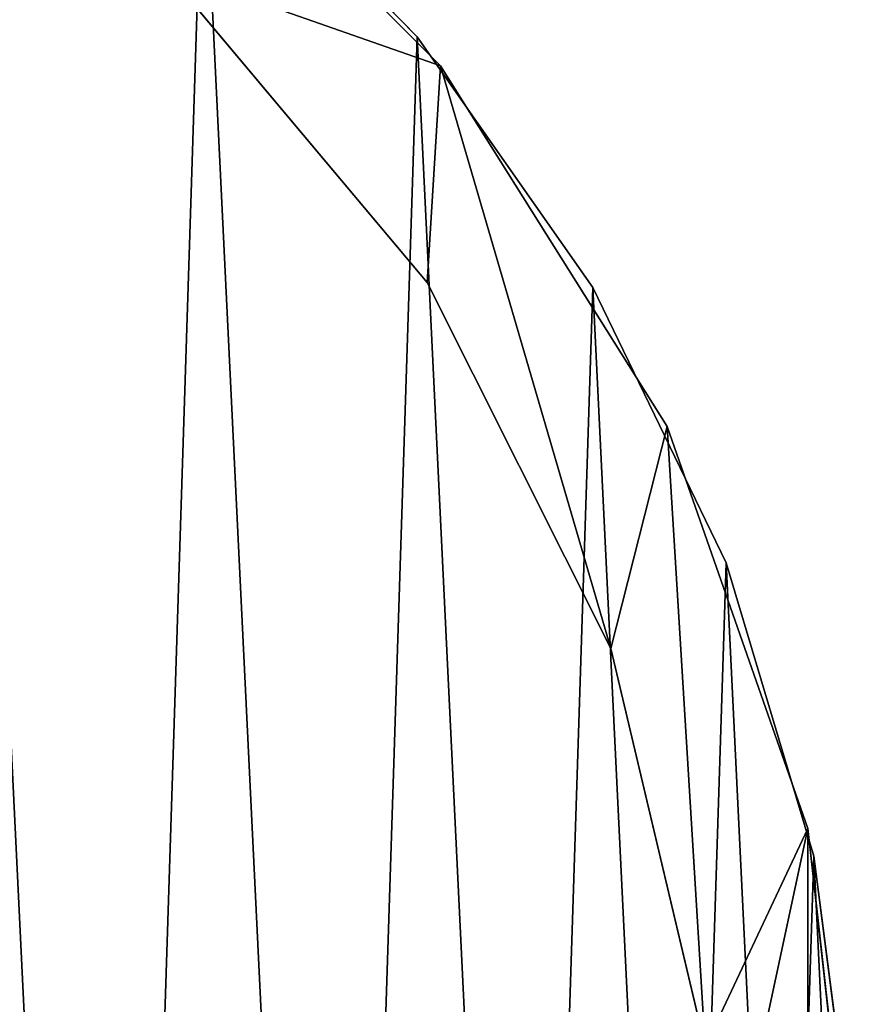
# Model space of a CAD drawing. Extents: x 0.2 to 45.2, y -2.8 to 46.8.
# Tile 14 of 24: x 24.3 to 25.5, y 0.4 to 1.8. Entities that reach past the tile are written whole.
import ezdxf

# ---------------------------------------------------------------- set-up
doc = ezdxf.new("R2010")
doc.units = 0
doc.header["$LTSCALE"] = 2.54
doc.layers.get('0').update_dxf_attribs({"color": 13, "linetype": 'CONTINUOUS'})

# ---------------------------------------------------------------- blocks, each defined once
blk = doc.blocks.new('CIRCOLO-LED-S-10928-10930_')
at = {"color": 0}
for p, q in [((24.4396, 2.15, -13), (24.875, 1.7146, -13)), ((24.875, 1.7146), (24.4396, 2.15)), ((24.4396, 2.15, -13), (24.875, 1.7146, -13)), ((24.875, 1.7146), (24.4396, 2.15)), ((24.5317, 2.0733, -13), (24.8409, 1.7566, -13)), ((24.8409, 1.7566, -13.2), (24.5317, 2.0733, -13.2)), ((24.5317, 2.0733, -13), (24.8409, 1.7566, -13)), ((24.8409, 1.7566, -13.2), (24.5317, 2.0733, -13.2)), ((24.8555, 1.4012, -13), (24.4749, 1.8548, -13)), ((24.4749, 1.8548), (24.8555, 1.4012)), ((24.4749, 1.8548), (24.8555, 1.4012)), ((24.8555, 1.4012, -13), (24.4749, 1.8548, -13)), ((24.8409, 1.7566, -13), (24.8409, 1.7566, -13.2)), ((24.8409, 1.7566, -13), (25.0952, 1.3944, -13)), ((25.0952, 1.3944, -13.2), (24.8409, 1.7566, -13.2)), ((24.8409, 1.7566, -13), (24.8409, 1.7566, -13.2)), ((24.8409, 1.7566, -13), (25.0952, 1.3944, -13)), ((25.0952, 1.3944, -13.2), (24.8409, 1.7566, -13.2)), ((24.875, 1.7146, -13), (25.2027, 1.1932, -13)), ((25.2027, 1.1932), (24.875, 1.7146)), ((24.875, 1.7146, -13), (25.2027, 1.1932, -13)), ((24.875, 1.7146, -13), (24.875, 1.7146)), ((25.2027, 1.1932), (24.875, 1.7146)), ((24.875, 1.7146, -13), (24.875, 1.7146)), ((25.1212, 0.8722, -13), (24.8555, 1.4012, -13)), ((24.8555, 1.4012), (25.1212, 0.8722)), ((24.8555, 1.4012), (25.1212, 0.8722)), ((24.8555, 1.4012), (24.8555, 1.4012, -13)), ((25.1212, 0.8722, -13), (24.8555, 1.4012, -13)), ((24.8555, 1.4012), (24.8555, 1.4012, -13)), ((25.0952, 1.3944, -13), (25.0952, 1.3944, -13.2)), ((25.0952, 1.3944, -13), (25.2882, 0.9962, -13)), ((25.2882, 0.9962, -13.2), (25.0952, 1.3944, -13.2)), ((25.0952, 1.3944, -13), (25.0952, 1.3944, -13.2)), ((25.0952, 1.3944, -13), (25.2882, 0.9962, -13)), ((25.2882, 0.9962, -13.2), (25.0952, 1.3944, -13.2)), ((25.2027, 1.1932, -13), (25.4061, 0.6119, -13)), ((25.4061, 0.6119), (25.2027, 1.1932)), ((25.2027, 1.1932, -13), (25.4061, 0.6119, -13)), ((25.2027, 1.1932, -13), (25.2027, 1.1932)), ((25.4061, 0.6119), (25.2027, 1.1932)), ((25.2027, 1.1932, -13), (25.2027, 1.1932)), ((25.2882, 0.9962, -13), (25.2882, 0.9962, -13.2)), ((25.2882, 0.9962, -13), (25.4148, 0.5721, -13)), ((25.4148, 0.5721, -13.2), (25.2882, 0.9962, -13.2)), ((25.2882, 0.9962, -13), (25.2882, 0.9962, -13.2)), ((25.2882, 0.9962, -13), (25.4148, 0.5721, -13)), ((25.4148, 0.5721, -13.2), (25.2882, 0.9962, -13.2)), ((25.2578, 0.296, -13), (25.1212, 0.8722, -13)), ((25.1212, 0.8722), (25.2578, 0.296)), ((25.1212, 0.8722), (25.2578, 0.296)), ((25.1212, 0.8722), (25.1212, 0.8722, -13)), ((25.2578, 0.296, -13), (25.1212, 0.8722, -13)), ((25.1212, 0.8722), (25.1212, 0.8722, -13)), ((25.4061, 0.6119, -13), (25.475, 0, -13)), ((25.475, 0), (25.4061, 0.6119)), ((25.4061, 0.6119, -13), (25.475, 0, -13)), ((25.4061, 0.6119, -13), (25.4061, 0.6119)), ((25.475, 0), (25.4061, 0.6119)), ((25.4061, 0.6119, -13), (25.4061, 0.6119)), ((25.4148, 0.5721, -13), (25.4148, 0.5721, -13.2)), ((25.4148, 0.5721, -13), (25.4718, 0.1332, -13)), ((25.4718, 0.1332, -13.2), (25.4148, 0.5721, -13.2)), ((25.4148, 0.5721, -13), (25.4148, 0.5721, -13.2)), ((25.4148, 0.5721, -13), (25.4718, 0.1332, -13)), ((25.4718, 0.1332, -13.2), (25.4148, 0.5721, -13.2))]:
    blk.add_line(p, q, dxfattribs=at)
mesh = blk.add_polyface(dxfattribs=at)
corners = [(20.0439, 0.6119, -13), (20.0439, -0.6119, -13), (19.975, 0, -13), (20.2473, 1.1932, -13), (20.175, 0, -13), (20.2437, 0.5881, -13), (20.4462, 1.1444, -13), (20.575, 1.7146, -13), (20.7716, 1.6391, -13), (21.0104, 2.15, -13), (21.2022, 2.0454, -13), (21.5318, 2.4777, -13), (21.715, 2.3415, -13), (22.1131, 2.6811, -13), (22.2822, 2.5113, -13), (22.725, 2.75, -13), (22.8733, 2.5457, -13), (23.3369, 2.6811, -13), (23.4563, 2.4429, -13), (23.9182, 2.4777, -13), (24, 2.2084, -13), (24.4396, 2.15, -13), (24.4749, 1.8548, -13), (24.875, 1.7146, -13), (24.8555, 1.4012, -13), (25.1212, 0.8722, -13), (25.2027, 1.1932, -13), (25.2578, 0.296, -13), (25.4061, 0.6119, -13), (25.275, 0, -13), (20.2473, -1.1932, -13), (20.2437, -0.5881, -13), (20.4462, -1.1444, -13), (20.575, -1.7146, -13), (20.7716, -1.6391, -13), (21.0104, -2.15, -13), (21.2022, -2.0454, -13), (21.5318, -2.4777, -13), (21.715, -2.3415, -13), (22.1131, -2.6811, -13), (22.2822, -2.5113, -13), (22.725, -2.75, -13), (22.8733, -2.5457, -13), (23.3369, -2.6811, -13), (23.4563, -2.4429, -13), (23.9182, -2.4777, -13), (24, -2.2084, -13), (24.4396, -2.15, -13), (24.4749, -1.8548, -13), (24.875, -1.7146, -13), (24.8555, -1.4012, -13), (25.1212, -0.8722, -13), (25.2027, -1.1932, -13), (25.2578, -0.296, -13), (25.4061, -0.6119, -13), (25.475, 0, -13)]
mesh.append_faces([[corners[k] for k in face] for face in [(0, 1, 2), (54, 28, 55)]], dxfattribs={"vtx0": -1, "color": 0})
mesh.append_faces([[corners[k] for k in face] for face in [(4, 3, 5), (5, 3, 6), (6, 7, 8), (8, 9, 10), (10, 11, 12), (12, 13, 14), (14, 15, 16), (16, 17, 18), (18, 19, 20), (20, 21, 22), (22, 23, 24), (24, 23, 25), (25, 26, 27), (27, 28, 29), (30, 32, 33), (33, 34, 35), (35, 36, 37), (37, 38, 39), (39, 40, 41), (41, 42, 43), (43, 44, 45), (45, 46, 47), (47, 48, 49), (49, 51, 52), (52, 53, 54)]], dxfattribs={"vtx0": -1, "vtx1": -1, "color": 0})
mesh.append_faces([[corners[k] for k in face] for face in [(1, 3, 4), (54, 29, 28)]], dxfattribs={"vtx0": -1, "vtx1": -1, "vtx2": -1, "color": 0})
mesh.append_faces([[corners[k] for k in face] for face in [(1, 0, 3), (6, 3, 7), (8, 7, 9), (10, 9, 11), (12, 11, 13), (14, 13, 15), (16, 15, 17), (18, 17, 19), (20, 19, 21), (22, 21, 23), (25, 23, 26), (27, 26, 28), (4, 30, 1), (30, 4, 31), (30, 31, 32), (33, 32, 34), (35, 34, 36), (37, 36, 38), (39, 38, 40), (41, 40, 42), (43, 42, 44), (45, 44, 46), (47, 46, 48), (49, 48, 50), (49, 50, 51), (52, 51, 53), (54, 53, 29)]], dxfattribs={"vtx0": -1, "vtx2": -1, "color": 0})
mesh = blk.add_polyface(dxfattribs=at)
corners = [(20.0439, -0.6119), (20.0439, 0.6119), (19.975, 0), (20.2473, -1.1932), (20.175, 0), (20.2437, -0.5881), (20.4462, -1.1444), (20.575, -1.7146), (20.7716, -1.6391), (21.0104, -2.15), (21.2022, -2.0454), (21.5318, -2.4777), (21.715, -2.3415), (22.1131, -2.6811), (22.2822, -2.5113), (22.725, -2.75), (22.8733, -2.5457), (23.3369, -2.6811), (23.4563, -2.4429), (23.9182, -2.4777), (24, -2.2084), (24.4396, -2.15), (24.4749, -1.8548), (24.875, -1.7146), (24.8555, -1.4012), (25.1212, -0.8722), (25.2027, -1.1932), (25.2578, -0.296), (25.4061, -0.6119), (25.275, 0), (20.2473, 1.1932), (20.2437, 0.5881), (20.4462, 1.1444), (20.575, 1.7146), (20.7716, 1.6391), (21.0104, 2.15), (21.2022, 2.0454), (21.5318, 2.4777), (21.715, 2.3415), (22.1131, 2.6811), (22.2822, 2.5113), (22.725, 2.75), (22.8733, 2.5457), (23.3369, 2.6811), (23.4563, 2.4429), (23.9182, 2.4777), (24, 2.2084), (24.4396, 2.15), (24.4749, 1.8548), (24.875, 1.7146), (24.8555, 1.4012), (25.1212, 0.8722), (25.2027, 1.1932), (25.2578, 0.296), (25.4061, 0.6119), (25.475, 0)]
mesh.append_faces([[corners[k] for k in face] for face in [(0, 1, 2), (54, 28, 55)]], dxfattribs={"vtx0": -1, "color": 0})
mesh.append_faces([[corners[k] for k in face] for face in [(4, 3, 5), (5, 3, 6), (6, 7, 8), (8, 9, 10), (10, 11, 12), (12, 13, 14), (14, 15, 16), (16, 17, 18), (18, 19, 20), (20, 21, 22), (22, 23, 24), (24, 23, 25), (25, 26, 27), (27, 28, 29), (30, 32, 33), (33, 34, 35), (35, 36, 37), (37, 38, 39), (39, 40, 41), (41, 42, 43), (43, 44, 45), (45, 46, 47), (47, 48, 49), (49, 51, 52), (52, 53, 54)]], dxfattribs={"vtx0": -1, "vtx1": -1, "color": 0})
mesh.append_faces([[corners[k] for k in face] for face in [(1, 3, 4), (54, 29, 28)]], dxfattribs={"vtx0": -1, "vtx1": -1, "vtx2": -1, "color": 0})
mesh.append_faces([[corners[k] for k in face] for face in [(1, 0, 3), (6, 3, 7), (8, 7, 9), (10, 9, 11), (12, 11, 13), (14, 13, 15), (16, 15, 17), (18, 17, 19), (20, 19, 21), (22, 21, 23), (25, 23, 26), (27, 26, 28), (4, 30, 1), (30, 4, 31), (30, 31, 32), (33, 32, 34), (35, 34, 36), (37, 36, 38), (39, 38, 40), (41, 40, 42), (43, 42, 44), (45, 44, 46), (47, 46, 48), (49, 48, 50), (49, 50, 51), (52, 51, 53), (54, 53, 29)]], dxfattribs={"vtx0": -1, "vtx2": -1, "color": 0})
mesh = blk.add_polyface(dxfattribs=at)
corners = [(19.9979, -0.3538, -13), (20.0262, 0.528, -13), (19.9764, 0.0883, -13), (20.0899, -0.7867, -13), (20.1458, 0.9541, -13), (20.2502, -1.1992, -13), (20.3323, 1.3555, -13), (20.4746, -1.5806, -13), (20.5807, 1.7217, -13), (20.7573, -1.9211, -13), (20.8846, 2.0434, -13), (21.091, -2.2119, -13), (21.2363, 2.3122, -13), (21.467, -2.4454, -13), (21.6264, 2.521, -13), (21.8755, -2.6155, -13), (22.0451, 2.6646, -13), (22.3061, -2.7179, -13), (22.4813, 2.7392, -13), (22.7475, -2.7499, -13), (22.9239, 2.7428, -13), (23.1883, -2.7107, -13), (23.3613, 2.6754, -13), (23.6171, -2.6013, -13), (23.7822, 2.5387, -13), (24.0229, -2.4245, -13), (24.1757, 2.3362, -13), (24.395, -2.1849, -13), (24.5317, 2.0733, -13), (24.7238, -1.8887, -13), (24.8409, 1.7566, -13), (25.0009, -1.5436, -13), (25.0952, 1.3944, -13), (25.219, -1.1585, -13), (25.2882, 0.9962, -13), (25.3726, -0.7435, -13), (25.4148, 0.5721, -13), (25.4576, -0.3091, -13), (25.4718, 0.1332, -13)]
mesh.append_faces([[corners[k] for k in face] for face in [(0, 1, 2), (36, 37, 38)]], dxfattribs={"vtx0": -1, "color": 0})
mesh.append_faces([[corners[k] for k in face] for face in [(1, 3, 4), (4, 5, 6), (6, 7, 8), (8, 9, 10), (10, 11, 12), (12, 13, 14), (14, 15, 16), (16, 17, 18), (18, 19, 20), (20, 21, 22), (22, 23, 24), (24, 25, 26), (26, 27, 28), (28, 29, 30), (30, 31, 32), (32, 33, 34), (34, 35, 36)]], dxfattribs={"vtx0": -1, "vtx1": -1, "color": 0})
mesh.append_faces([[corners[k] for k in face] for face in [(1, 0, 3), (4, 3, 5), (6, 5, 7), (8, 7, 9), (10, 9, 11), (12, 11, 13), (14, 13, 15), (16, 15, 17), (18, 17, 19), (20, 19, 21), (22, 21, 23), (24, 23, 25), (26, 25, 27), (28, 27, 29), (30, 29, 31), (32, 31, 33), (34, 33, 35), (36, 35, 37)]], dxfattribs={"vtx0": -1, "vtx2": -1, "color": 0})
mesh = blk.add_polyface(dxfattribs=at)
corners = [(20.0262, 0.528, -13.2), (19.9979, -0.3538, -13.2), (19.9764, 0.0883, -13.2), (20.0899, -0.7867, -13.2), (20.1458, 0.9541, -13.2), (20.2502, -1.1992, -13.2), (20.3323, 1.3555, -13.2), (20.4746, -1.5806, -13.2), (20.5807, 1.7217, -13.2), (20.7573, -1.9211, -13.2), (20.8846, 2.0434, -13.2), (21.091, -2.2119, -13.2), (21.2363, 2.3122, -13.2), (21.467, -2.4454, -13.2), (21.6264, 2.521, -13.2), (21.8755, -2.6155, -13.2), (22.0451, 2.6646, -13.2), (22.3061, -2.7179, -13.2), (22.4813, 2.7392, -13.2), (22.7475, -2.7499, -13.2), (22.9239, 2.7428, -13.2), (23.1883, -2.7107, -13.2), (23.3613, 2.6754, -13.2), (23.6171, -2.6013, -13.2), (23.7822, 2.5387, -13.2), (24.0229, -2.4245, -13.2), (24.1757, 2.3362, -13.2), (24.395, -2.1849, -13.2), (24.5317, 2.0733, -13.2), (24.7238, -1.8887, -13.2), (24.8409, 1.7566, -13.2), (25.0009, -1.5436, -13.2), (25.0952, 1.3944, -13.2), (25.219, -1.1585, -13.2), (25.2882, 0.9962, -13.2), (25.3726, -0.7435, -13.2), (25.4148, 0.5721, -13.2), (25.4576, -0.3091, -13.2), (25.4718, 0.1332, -13.2)]
mesh.append_faces([[corners[k] for k in face] for face in [(0, 1, 2), (37, 36, 38)]], dxfattribs={"vtx0": -1, "color": 0})
mesh.append_faces([[corners[k] for k in face] for face in [(1, 0, 3), (3, 4, 5), (5, 6, 7), (7, 8, 9), (9, 10, 11), (11, 12, 13), (13, 14, 15), (15, 16, 17), (17, 18, 19), (19, 20, 21), (21, 22, 23), (23, 24, 25), (25, 26, 27), (27, 28, 29), (29, 30, 31), (31, 32, 33), (33, 34, 35), (35, 36, 37)]], dxfattribs={"vtx0": -1, "vtx1": -1, "color": 0})
mesh.append_faces([[corners[k] for k in face] for face in [(3, 0, 4), (5, 4, 6), (7, 6, 8), (9, 8, 10), (11, 10, 12), (13, 12, 14), (15, 14, 16), (17, 16, 18), (19, 18, 20), (21, 20, 22), (23, 22, 24), (25, 24, 26), (27, 26, 28), (29, 28, 30), (31, 30, 32), (33, 32, 34), (35, 34, 36)]], dxfattribs={"vtx0": -1, "vtx2": -1, "color": 0})
mesh = blk.add_polyface(dxfattribs=at)
corners = [(24.4396, 2.15), (24.875, 1.7146, -13), (24.4396, 2.15, -13), (24.875, 1.7146)]
mesh.append_faces([[corners[k] for k in face] for face in [(0, 1, 2), (1, 0, 3)]], dxfattribs={"vtx0": -1, "color": 0})
mesh = blk.add_polyface(dxfattribs=at)
corners = [(24.5317, 2.0733, -13.2), (24.8409, 1.7566, -13), (24.8409, 1.7566, -13.2), (24.5317, 2.0733, -13)]
mesh.append_faces([[corners[k] for k in face] for face in [(0, 1, 2), (1, 0, 3)]], dxfattribs={"vtx0": -1, "color": 0})
mesh = blk.add_polyface(dxfattribs=at)
corners = [(24.4749, 1.8548), (24.8555, 1.4012, -13), (24.8555, 1.4012), (24.4749, 1.8548, -13)]
mesh.append_faces([[corners[k] for k in face] for face in [(0, 1, 2), (1, 0, 3)]], dxfattribs={"vtx0": -1, "color": 0})
mesh = blk.add_polyface(dxfattribs=at)
corners = [(24.8409, 1.7566, -13.2), (25.0952, 1.3944, -13), (25.0952, 1.3944, -13.2), (24.8409, 1.7566, -13)]
mesh.append_faces([[corners[k] for k in face] for face in [(0, 1, 2), (1, 0, 3)]], dxfattribs={"vtx0": -1, "color": 0})
mesh = blk.add_polyface(dxfattribs=at)
corners = [(24.875, 1.7146, -13), (25.2027, 1.1932), (25.2027, 1.1932, -13), (24.875, 1.7146)]
mesh.append_faces([[corners[k] for k in face] for face in [(0, 1, 2), (1, 0, 3)]], dxfattribs={"vtx0": -1, "color": 0})
mesh = blk.add_polyface(dxfattribs=at)
corners = [(24.8555, 1.4012), (25.1212, 0.8722, -13), (25.1212, 0.8722), (24.8555, 1.4012, -13)]
mesh.append_faces([[corners[k] for k in face] for face in [(0, 1, 2), (1, 0, 3)]], dxfattribs={"vtx0": -1, "color": 0})
mesh = blk.add_polyface(dxfattribs=at)
corners = [(25.0952, 1.3944, -13.2), (25.2882, 0.9962, -13), (25.2882, 0.9962, -13.2), (25.0952, 1.3944, -13)]
mesh.append_faces([[corners[k] for k in face] for face in [(0, 1, 2), (1, 0, 3)]], dxfattribs={"vtx0": -1, "color": 0})
mesh = blk.add_polyface(dxfattribs=at)
corners = [(25.2027, 1.1932, -13), (25.4061, 0.6119), (25.4061, 0.6119, -13), (25.2027, 1.1932)]
mesh.append_faces([[corners[k] for k in face] for face in [(0, 1, 2), (1, 0, 3)]], dxfattribs={"vtx0": -1, "color": 0})
mesh = blk.add_polyface(dxfattribs=at)
corners = [(25.2882, 0.9962, -13.2), (25.4148, 0.5721, -13), (25.4148, 0.5721, -13.2), (25.2882, 0.9962, -13)]
mesh.append_faces([[corners[k] for k in face] for face in [(0, 1, 2), (1, 0, 3)]], dxfattribs={"vtx0": -1, "color": 0})
mesh = blk.add_polyface(dxfattribs=at)
corners = [(25.1212, 0.8722), (25.2578, 0.296, -13), (25.2578, 0.296), (25.1212, 0.8722, -13)]
mesh.append_faces([[corners[k] for k in face] for face in [(0, 1, 2), (1, 0, 3)]], dxfattribs={"vtx0": -1, "color": 0})
mesh = blk.add_polyface(dxfattribs=at)
corners = [(25.475, 0, -13), (25.4061, 0.6119), (25.475, 0), (25.4061, 0.6119, -13)]
mesh.append_faces([[corners[k] for k in face] for face in [(0, 1, 2), (1, 0, 3)]], dxfattribs={"vtx0": -1, "color": 0})
mesh = blk.add_polyface(dxfattribs=at)
corners = [(25.4148, 0.5721, -13.2), (25.4718, 0.1332, -13), (25.4718, 0.1332, -13.2), (25.4148, 0.5721, -13)]
mesh.append_faces([[corners[k] for k in face] for face in [(0, 1, 2), (1, 0, 3)]], dxfattribs={"vtx0": -1, "color": 0})

msp = doc.modelspace()

# ---------------------------------------------------------------- block references
at = {"color": 250}
msp.add_blockref('CIRCOLO-LED-S-10928-10930_', (0, 0), dxfattribs=at)

doc.saveas('drawing.dxf')
